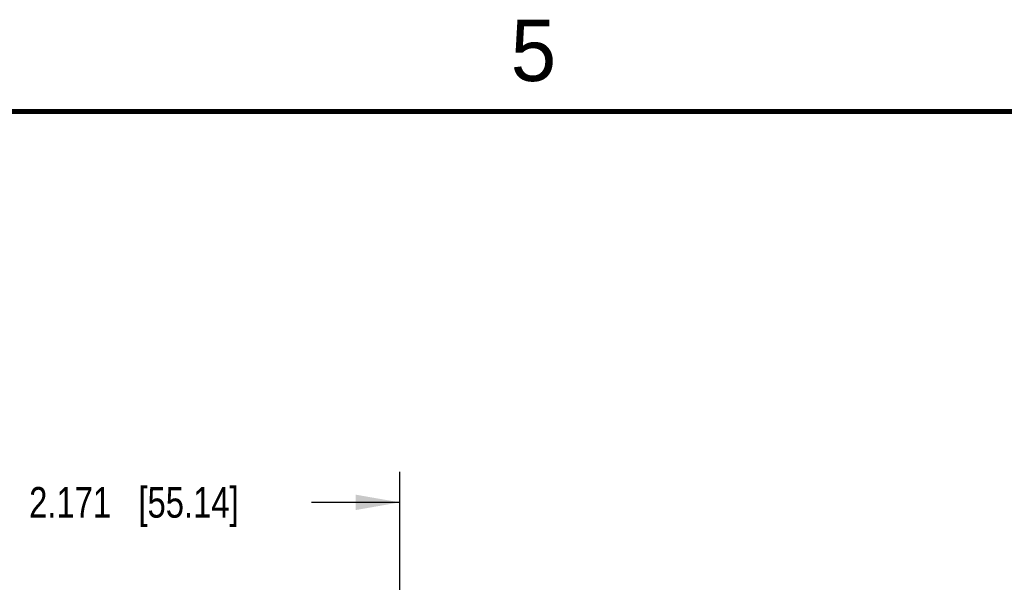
# Model space of a CAD drawing. Header units: inches. Extents: x 0 to 34, y 0 to 22.
# Tile 21 of 42: x 12.8 to 16.8, y 19.6 to 21.9. Entities that reach past the tile are written whole.
import ezdxf

# ---------------------------------------------------------------- set-up
doc = ezdxf.new("R2010")
doc.units = ezdxf.units.IN
doc.header["$LTSCALE"] = 1.87
doc.header["$MEASUREMENT"] = 0
doc.layers.get('0').update_dxf_attribs({"linetype": 'CONTINUOUS'})
doc.layers.add('DIMENSIONS', color=7, linetype='CONTINUOUS')
doc.styles.get("Standard").update_dxf_attribs({"font": 'txt', "width": 0.8})
doc.styles.add('TEXTSTYLE_2', font='txt')
doc.dimstyles.new('DIMSTYLE_1', dxfattribs={"dimtxt": 0.125, "dimasz": 0.18, "dimexe": 0.18, "dimexo": 0.0625, "dimgap": 0.09, "dimtad": 0, "dimtih": 1, "dimtoh": 1, "dimdec": 3, "dimzin": 4, "dimdsep": 46, "dimtxsty": 'STANDARD', "dimblk": '_FILLED', "dimblk1": '_FILLED', "dimblk2": '_FILLED', "dimcen": 0.09, "dimadec": 0, "dimazin": 0, "dimtp": 0.01, "dimtm": 0.01, "dimtfac": 1, "dimtdec": 3, "dimtofl": 0, "dimtmove": 0, "dimatfit": 3, "dimldrblk": '_FILLED', "dimfxl": 1, "dimtolj": 1, "dimtzin": 4, "dimarcsym": 0})

# ---------------------------------------------------------------- blocks, each defined once
blk = doc.blocks.new('_FILLED')
at = {"color": 0, "linetype": 'BYBLOCK'}
blk.add_solid([(0, 0), (-1, 0.174), (-1, -0.174)], dxfattribs=at)
blk = doc.blocks.new('*D5')
at = {"layer": 'DIMENSIONS', "color": 2, "linetype": 'CONTINUOUS'}
for p, q in [((12.1347, 18.185), (12.1347, 20.0315)), ((14.3057, 18.6504), (14.3057, 20.0315)), ((12.1347, 19.9065), (12.4952, 19.9065)), ((14.3057, 19.9065), (13.9452, 19.9065))]:
    blk.add_line(p, q, dxfattribs=at)
at = {"layer": 'DIMENSIONS', "color": 2, "linetype": 'CONTINUOUS', "xscale": 0.18, "yscale": 0.18, "zscale": 0.18, "rotation": 180}
blk.add_blockref('_FILLED', (12.1347, 19.9065), dxfattribs=at)
at = {"layer": 'DIMENSIONS', "color": 2, "linetype": 'CONTINUOUS', "xscale": 0.18, "yscale": 0.18, "zscale": 0.18}
blk.add_blockref('_FILLED', (14.3057, 19.9065), dxfattribs=at)
at = {"layer": 'DIMENSIONS', "color": 2, "linetype": 'CONTINUOUS', "insert": (13.2202, 19.969), "char_height": 0.125, "width": 1.325, "attachment_point": 2, "line_spacing_factor": 0.9}
blk.add_mtext('2.171{\\Ftxt.shx;\\W1.000000;\\H0.125000; }[55.14]', dxfattribs=at)

msp = doc.modelspace()

# ---------------------------------------------------------------- linework, layer by layer
at = {"color": 7, "linetype": 'CONTINUOUS', "const_width": 0.02}
msp.add_lwpolyline([(33.5, 21.5), (0.5, 21.5)], dxfattribs=at)

# ---------------------------------------------------------------- texts
at = {"color": 2, "linetype": 'CONTINUOUS', "insert": (14.7577, 21.8747), "char_height": 0.25, "width": 0.25, "attachment_point": 1, "line_spacing_factor": 0.9, "style": 'TEXTSTYLE_2'}
msp.add_mtext('5', dxfattribs=at)

# ---------------------------------------------------------------- dimensions: what is measured, and where the dimension line sits
at = {"layer": 'DIMENSIONS', "color": 2, "linetype": 'CONTINUOUS'}
dim = msp.add_linear_dim(base=(12.1347, 19.9065), p1=(14.3057, 18.6504), p2=(12.1347, 18.185), angle=180, dimstyle='DIMSTYLE_1', dxfattribs=at)
dim.commit()
dim.dimension.update_dxf_attribs({"geometry": '*D5', "text_midpoint": (13.0702, 19.9065), "dimtype": 160})

doc.saveas('drawing.dxf')
